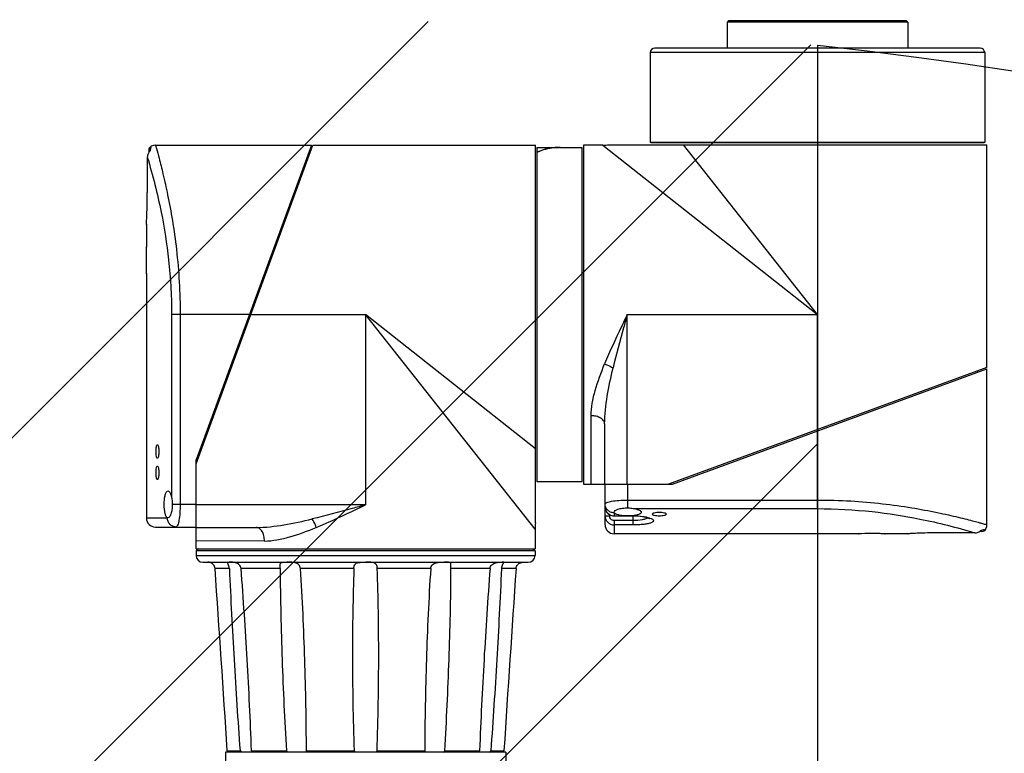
# Model space of a CAD drawing. Header units: millimetres. Extents: x 36 to 7524, y 76 to 5310.
# Tile 13 of 29: x 2106 to 2324, y 2557 to 2720. Entities that reach past the tile are written whole.
import ezdxf

# ---------------------------------------------------------------- set-up
doc = ezdxf.new("R2010")
doc.units = ezdxf.units.MM
for name, color, linetype in [('ARM2_ABL165', 7, 'Continuous'), ('COVER_S_PBL161', 7, 'Continuous'), ('COVER_S_PBL163', 7, 'Continuous'), ('FLANGE_E_PBL167', 7, 'Continuous'), ('FLANGE_J5_PBL166', 7, 'Continuous'), ('HOLDER_S_PBL164', 7, 'Continuous'), ('HOLDER_S_PBL176', 7, 'Continuous'), ('MODULE_S_ABL160', 7, 'Continuous'), ('MODULE_S_ABL162', 7, 'Continuous'), ('new_view_15_VBL148', 7, 'Continuous'), ('PIPE2_PBL182', 7, 'Continuous'), ('RING_S_PBL183', 7, 'Continuous')]:
    doc.layers.add(name, color=color, linetype=linetype)

# ---------------------------------------------------------------- blocks, each defined once
blk = doc.blocks.new('COVER_S_PBL161', base_point=(658.51, 1703.25))
at = {"layer": 'COVER_S_PBL161', "color": 7}
for p, q in [((642.26, 1745.49), (676.76, 1745.49)), ((676.76, 1745.5), (651.26, 1675.89)), ((640.76, 1744.36), (640.76, 1743.88)), ((640.46, 1742.82), (640.46, 1734.99)), ((640.26, 1728.03), (640.26, 1727.99)), ((640.26, 1727.99), (640.26, 1722.99)), ((640.26, 1722.99), (640.26, 1722.9)), ((640.26, 1717.09), (640.26, 1716.99)), ((640.26, 1717.09), (640.26, 1716.99)), ((640.26, 1716.99), (640.26, 1662.99)), ((651.26, 1664.49), (651.26, 1675.89)), ((645.03, 1662.99), (644.97, 1663)), ((642.26, 1660.99), (651.26, 1660.99))]:
    blk.add_line(p, q, dxfattribs=at)
at = {"layer": 'COVER_S_PBL161', "color": 2}
for p, q in [((645.82, 1707.99), (645.82, 1667.49)), ((663.02, 1707.99), (645.82, 1707.99)), ((647.73, 1707.99), (647.73, 1665.99)), ((651.26, 1665.99), (645.99, 1665.99)), ((640.26, 1662.99), (644.9, 1662.99))]:
    blk.add_line(p, q, dxfattribs=at)
at = {"layer": 'COVER_S_PBL161', "color": 7}
for points in [[(642.26, 1745.49), (641.85, 1745.45), (641.31, 1745.26), (641.26, 1745.23)], [(641.26, 1745.23), (641.15, 1745.15), (640.94, 1744.94), (640.81, 1744.66), (640.76, 1744.36)]]:
    blk.add_lwpolyline(points, dxfattribs=at)
for centre, radius, start, end in [((642.45, 1742.86), 1.98, 134.2954, 137.9221), ((520.26, 1719.99), 120.04, 0.0002, 1.4323), ((642.26, 1662.99), 2, 180, 270)]:
    blk.add_arc(centre, radius, start, end, dxfattribs=at)
at = {"layer": 'COVER_S_PBL161', "color": 2}
for centre, radius, start, end in [((644.9, 1663.24), 0.248, 270.0743, 275.0645), ((646.96, 1662.99), 2.06, 180.0001, 180.4701)]:
    blk.add_arc(centre, radius, start, end, dxfattribs=at)
for points, knots in [([(642.26, 1745.49), (642.33, 1745.25), (642.59, 1744.29), (643.18, 1742.19), (644.03, 1738.77), (645.06, 1734.19), (646.09, 1728.61), (647.32, 1719.79), (647.73, 1712.8), (647.73, 1707.99)], [0, 0, 0, 0, 0.019885, 0.07841, 0.172471, 0.297679, 0.448936, 0.620664, 1, 1, 1, 1]), ([(641.26, 1745.23), (641.26, 1745.22), (641.26, 1745.2), (641.24, 1745.16), (641.23, 1745.09), (641.21, 1744.99), (641.18, 1744.86), (641.14, 1744.62), (641.1, 1744.42), (641.07, 1744.28)], [0, 0, 0, 0, 0.015535, 0.060115, 0.134208, 0.239266, 0.376721, 0.547586, 1, 1, 1, 1]), ([(640.46, 1742.82), (641.67, 1738.81), (643.58, 1731.3), (645.4, 1719.64), (645.82, 1712.04), (645.82, 1707.99)], [0, 0, 0, 0, 0.355025, 0.6571, 1, 1, 1, 1]), ([(647.73, 1665.99), (647.73, 1665.35), (647.68, 1664.16), (647.51, 1662.62), (647.27, 1661.6), (647.04, 1661.12), (646.89, 1660.99), (646.82, 1660.99)], [0, 0, 0, 0, 0.370978, 0.685645, 0.900141, 0.962847, 1, 1, 1, 1]), ([(646.82, 1660.99), (646.57, 1660.99), (646.07, 1661.1), (645.43, 1661.54), (645.01, 1662.2), (644.9, 1662.72), (644.9, 1662.98)], [0, 0, 0, 0, 0.245447, 0.493519, 0.745386, 1, 1, 1, 1])]:
    blk.add_open_spline(points, degree=3, knots=knots, dxfattribs=at)
at = {"layer": 'COVER_S_PBL161', "color": 7}
for points in [[(640.61, 1743.59), (640.52, 1743.35), (640.46, 1743.08), (640.46, 1742.82)], [(640.99, 1744.19), (640.83, 1744.01), (640.7, 1743.81), (640.61, 1743.59)]]:
    blk.add_open_spline(points, degree=3, dxfattribs=at)
for points, knots in [([(640.26, 1727.99), (640.24, 1727.82), (640.31, 1728.76), (640.32, 1729.17), (640.39, 1730.58), (640.44, 1732.42), (640.46, 1734.1), (640.46, 1734.99)], [0, 0, 0, 0, 0.076215, 0.168696, 0.293087, 0.617447, 1, 1, 1, 1]), ([(640.26, 1716.99), (640.27, 1717.07), (640.26, 1717.36), (640.29, 1717.98), (640.29, 1718.9), (640.3, 1719.61), (640.3, 1719.99)], [0, 0, 0, 0, 0.076144, 0.29291, 0.617307, 1, 1, 1, 1]), ([(642.39, 1677.69), (642.39, 1677.89), (642.4, 1678.24), (642.46, 1678.72), (642.52, 1679.02), (642.63, 1679.19), (642.68, 1679.19)], [0, 0, 0, 0, 0.369755, 0.68321, 0.897619, 1, 1, 1, 1]), ([(642.68, 1679.19), (642.74, 1679.19), (642.85, 1679.02), (642.92, 1678.72), (642.99, 1678.24), (643, 1677.89), (643, 1677.69)], [0, 0, 0, 0, 0.103383, 0.31819, 0.631085, 1, 1, 1, 1]), ([(642.68, 1676.19), (642.63, 1676.19), (642.52, 1676.37), (642.46, 1676.67), (642.4, 1677.15), (642.39, 1677.5), (642.39, 1677.69)], [0, 0, 0, 0, 0.102382, 0.31679, 0.630245, 1, 1, 1, 1]), ([(643, 1677.69), (643, 1677.5), (642.99, 1677.15), (642.92, 1676.67), (642.85, 1676.37), (642.74, 1676.19), (642.68, 1676.19)], [0, 0, 0, 0, 0.368913, 0.681808, 0.896616, 1, 1, 1, 1]), ([(642.39, 1672.99), (642.39, 1673.19), (642.4, 1673.54), (642.46, 1674.02), (642.52, 1674.32), (642.63, 1674.49), (642.68, 1674.49)], [0, 0, 0, 0, 0.369755, 0.68321, 0.897619, 1, 1, 1, 1]), ([(642.68, 1674.49), (642.74, 1674.49), (642.85, 1674.32), (642.92, 1674.02), (642.99, 1673.54), (643, 1673.19), (643, 1672.99)], [0, 0, 0, 0, 0.103383, 0.31819, 0.631085, 1, 1, 1, 1]), ([(642.68, 1671.49), (642.63, 1671.49), (642.52, 1671.67), (642.46, 1671.97), (642.4, 1672.45), (642.39, 1672.8), (642.39, 1672.99)], [0, 0, 0, 0, 0.102382, 0.31679, 0.630245, 1, 1, 1, 1]), ([(643, 1672.99), (643, 1672.8), (642.99, 1672.45), (642.92, 1671.97), (642.85, 1671.67), (642.74, 1671.49), (642.68, 1671.49)], [0, 0, 0, 0, 0.368913, 0.681808, 0.896616, 1, 1, 1, 1]), ([(644.2, 1665.99), (644.2, 1666.38), (644.24, 1667.11), (644.37, 1667.95), (644.55, 1668.48), (644.7, 1668.8), (644.9, 1668.99), (645.03, 1668.99)], [0, 0, 0, 0, 0.360277, 0.66585, 0.785509, 0.879751, 1, 1, 1, 1]), ([(645.03, 1668.99), (645.23, 1668.99), (645.5, 1668.61), (645.69, 1668.09), (645.78, 1667.7), (645.82, 1667.49)], [0, 0, 0, 0, 0.338756, 0.6312, 1, 1, 1, 1]), ([(645.82, 1667.49), (645.84, 1667.37), (645.93, 1666.88), (645.99, 1666.38), (645.99, 1665.99)], [0, 0, 0, 0, 0.235411, 1, 1, 1, 1]), ([(644.97, 1663), (644.83, 1663.04), (644.58, 1663.36), (644.28, 1664.36), (644.2, 1665.3), (644.2, 1665.99)], [0, 0, 0, 0, 0.129193, 0.348262, 1, 1, 1, 1]), ([(645.99, 1665.99), (645.99, 1665.6), (645.94, 1664.88), (645.77, 1664.04), (645.56, 1663.5), (645.38, 1663.19), (645.17, 1662.99), (645.03, 1662.99)], [0, 0, 0, 0, 0.356905, 0.660298, 0.780317, 0.876063, 1, 1, 1, 1])]:
    blk.add_open_spline(points, degree=3, knots=knots, dxfattribs=at)
at = {"layer": 'COVER_S_PBL161', "color": 2}
blk.add_open_spline([(644.97, 1663), (644.95, 1663), (644.94, 1663), (644.92, 1663)], degree=3, dxfattribs=at)
blk = doc.blocks.new('HOLDER_S_PBL176', base_point=(688.81, 1700.84))
at = {"layer": 'HOLDER_S_PBL176', "color": 7}
for p, q in [((651.26, 1674.99), (677.06, 1745.49)), ((677.06, 1745.49), (726.36, 1745.49)), ((726.36, 1661.91), (726.36, 1745.49)), ((676.03, 1743.49), (676.33, 1743.49)), ((651.26, 1656.19), (651.26, 1674.99)), ((651.26, 1660.89), (664.59, 1660.89)), ((726.26, 1660.49), (726.26, 1656.19)), ((651.26, 1656.19), (726.26, 1656.19))]:
    blk.add_line(p, q, dxfattribs=at)
at = {"layer": 'HOLDER_S_PBL176', "color": 2}
for p, q in [((663.02, 1707.99), (688.76, 1707.99)), ((688.76, 1707.99), (688.76, 1665.89)), ((726.26, 1660.49), (688.76, 1707.99)), ((726.36, 1678.31), (688.76, 1707.99)), ((688.76, 1665.89), (651.26, 1665.89)), ((666.38, 1657.89), (651.26, 1657.9))]:
    blk.add_line(p, q, dxfattribs=at)
at = {"layer": 'HOLDER_S_PBL176', "color": 7}
blk.add_arc((736.27, 1660.49), 10.01, 171.8955, 179.9942, dxfattribs=at)
at = {"layer": 'HOLDER_S_PBL176', "color": 2}
for points, knots in [([(688.76, 1665.89), (687.78, 1665.62), (683.86, 1664.53), (679.93, 1663.47), (676.97, 1662.77)], [0, 0, 0, 0, 0.251279, 1, 1, 1, 1]), ([(677.84, 1660.89), (678.75, 1661.27), (682.43, 1662.85), (686.04, 1664.59), (688.76, 1665.89)], [0, 0, 0, 0, 0.245874, 1, 1, 1, 1]), ([(664.59, 1660.89), (666.64, 1660.89), (670.81, 1661.4), (674.89, 1662.28), (676.97, 1662.77)], [0, 0, 0, 0, 0.489936, 1, 1, 1, 1]), ([(677.84, 1660.89), (677.78, 1661.07), (677.54, 1661.71), (677.24, 1662.34), (676.97, 1662.77)], [0, 0, 0, 0, 0.263076, 1, 1, 1, 1]), ([(666.38, 1657.89), (666.38, 1658.28), (666.3, 1659.02), (665.94, 1659.99), (665.37, 1660.69), (664.83, 1660.89), (664.59, 1660.89)], [0, 0, 0, 0, 0.304409, 0.580241, 0.809815, 1, 1, 1, 1]), ([(666.38, 1657.89), (667.3, 1657.89), (669.2, 1658.1), (673.06, 1659.03), (675.92, 1660.11), (677.84, 1660.89)], [0, 0, 0, 0, 0.231676, 0.477405, 1, 1, 1, 1])]:
    blk.add_open_spline(points, degree=3, knots=knots, dxfattribs=at)
blk = doc.blocks.new('MODULE_S_ABL160', base_point=(683.31, 1700.85))
at = {"layer": 'COVER_S_PBL161'}
blk.add_blockref('COVER_S_PBL161', (658.51, 1703.25), dxfattribs=at)
at = {"layer": 'HOLDER_S_PBL176'}
blk.add_blockref('HOLDER_S_PBL176', (688.81, 1700.84), dxfattribs=at)
blk = doc.blocks.new('COVER_S_PBL163', base_point=(784.02, 1677.75))
at = {"layer": 'COVER_S_PBL163', "color": 7}
for p, q in [((756.66, 1670.49), (826.26, 1696)), ((826.26, 1661.49), (826.26, 1695.99)), ((741.76, 1661.49), (741.76, 1670.49)), ((745.26, 1670.49), (756.66, 1670.49)), ((743.77, 1664.2), (743.76, 1664.27)), ((743.76, 1663.44), (747.96, 1663.44)), ((797.76, 1659.49), (743.76, 1659.49)), ((797.76, 1659.49), (797.86, 1659.5)), ((803.66, 1659.5), (803.76, 1659.49)), ((803.67, 1659.5), (803.76, 1659.49)), ((808.76, 1659.49), (803.76, 1659.49)), ((808.76, 1659.49), (808.8, 1659.5)), ((823.59, 1659.7), (815.76, 1659.7)), ((825.13, 1659.99), (824.64, 1659.99))]:
    blk.add_line(p, q, dxfattribs=at)
at = {"layer": 'COVER_S_PBL163', "color": 2}
for p, q in [((788.76, 1665.05), (788.76, 1682.26)), ((746.76, 1665.23), (746.76, 1670.49)), ((746.76, 1666.96), (788.76, 1666.96)), ((748.25, 1665.05), (788.76, 1665.05)), ((741.76, 1663.45), (742.76, 1663.45)), ((742.76, 1663.73), (742.76, 1663.45)), ((743.76, 1664.14), (743.76, 1663.44)), ((743.76, 1663.48), (745.81, 1663.48)), ((747.71, 1663.48), (747.96, 1663.48)), ((747.96, 1661.45), (747.96, 1663.48)), ((743.76, 1662.43), (743.76, 1659.49)), ((747.96, 1662.43), (743.76, 1662.43)), ((747.96, 1661.45), (743.76, 1661.45))]:
    blk.add_line(p, q, dxfattribs=at)
at = {"layer": 'COVER_S_PBL163', "color": 7}
for points in [[(741.76, 1665.48), (741.78, 1665.17), (741.92, 1664.67), (742.18, 1664.23), (742.55, 1663.86), (742.99, 1663.6), (743.47, 1663.47), (743.76, 1663.44)], [(747.96, 1663.44), (748.69, 1663.43), (749.6, 1663.36), (750.4, 1663.24), (751.01, 1663.1), (751.4, 1662.98), (751.6, 1662.89), (751.63, 1662.87)], [(825.13, 1659.99), (825.43, 1660.04), (825.7, 1660.18), (825.92, 1660.39), (825.99, 1660.49)], [(825.99, 1660.49), (826.02, 1660.55), (826.22, 1661.08), (826.26, 1661.49)]]:
    blk.add_lwpolyline(points, dxfattribs=at)
at = {"layer": 'COVER_S_PBL163', "color": 2}
for centre, radius, start, end in [((743.76, 1665.48), 2, 179.9825, 269.9761), ((743.76, 1663.45), 2, 179.9957, 269.9925), ((743.76, 1666.19), 2.06, 269.5475, 269.9999), ((750.2, 1658.91), 4.33, 69.8881, 70.7773)]:
    blk.add_arc(centre, radius, start, end, dxfattribs=at)
at = {"layer": 'COVER_S_PBL163', "color": 7}
for centre, radius, start, end in [((743.76, 1661.49), 2, 180, 270), ((800.76, 1539.49), 120.04, 90.0002, 91.4323), ((823.63, 1661.69), 1.98, 312.078, 315.7043)]:
    blk.add_arc(centre, radius, start, end, dxfattribs=at)
at = {"layer": 'COVER_S_PBL163', "color": 2}
for points, knots in [([(741.76, 1666.06), (741.76, 1666.12), (741.88, 1666.28), (742.37, 1666.51), (743.38, 1666.74), (744.93, 1666.92), (746.12, 1666.96), (746.76, 1666.96)], [0, 0, 0, 0, 0.037151, 0.09985, 0.314351, 0.629026, 1, 1, 1, 1]), ([(788.76, 1666.96), (791.21, 1666.96), (796.02, 1666.82), (802.98, 1666.22), (809.37, 1665.33), (814.22, 1664.43), (817.65, 1663.69), (819.82, 1663.19), (821.71, 1662.72), (823.27, 1662.32), (824.53, 1661.98), (825.31, 1661.76), (825.85, 1661.61), (825.99, 1661.57), (826.32, 1661.47), (826.26, 1661.49)], [0, 0, 0, 0, 0.193425, 0.379421, 0.551117, 0.702351, 0.768536, 0.827548, 0.878764, 0.9216, 0.955533, 0.980118, 0.988792, 0.995012, 1, 1, 1, 1]), ([(743.74, 1664.14), (743.49, 1664.14), (742.97, 1664.24), (742.31, 1664.67), (741.86, 1665.3), (741.76, 1665.81), (741.76, 1666.06)], [0, 0, 0, 0, 0.254544, 0.506373, 0.754489, 1, 1, 1, 1]), ([(788.76, 1665.05), (792.8, 1665.05), (800.41, 1664.63), (812.06, 1662.81), (819.58, 1660.9), (823.59, 1659.7)], [0, 0, 0, 0, 0.3429, 0.644974, 1, 1, 1, 1]), ([(743.76, 1662.43), (743.5, 1662.43), (742.97, 1662.66), (742.76, 1663.19), (742.76, 1663.45)], [0, 0, 0, 0, 0.499592, 1, 1, 1, 1]), ([(747.96, 1663.48), (748.65, 1663.48), (749.89, 1663.4), (751.11, 1663.17), (751.62, 1662.99)], [0, 0, 0, 0, 0.560724, 1, 1, 1, 1]), ([(751.26, 1663.03), (751.12, 1662.91), (750.7, 1662.74), (749.59, 1662.49), (748.64, 1662.43), (747.96, 1662.43)], [0, 0, 0, 0, 0.163766, 0.396179, 1, 1, 1, 1]), ([(751.69, 1662.97), (751.87, 1662.9), (752.12, 1662.79), (752.37, 1662.59), (752.46, 1662.44), (752.46, 1662.29), (752.36, 1662.15), (752.19, 1662.03), (751.94, 1661.91), (751.63, 1661.81), (751.08, 1661.68), (750.26, 1661.56), (749.16, 1661.47), (748.37, 1661.45), (747.96, 1661.45)], [0, 0, 0, 0, 0.103332, 0.139101, 0.166272, 0.189678, 0.21663, 0.252267, 0.29861, 0.356127, 0.424582, 0.59087, 0.787364, 1, 1, 1, 1]), ([(825.04, 1660.31), (825.18, 1660.34), (825.38, 1660.37), (825.62, 1660.42), (825.76, 1660.45), (825.85, 1660.46), (825.93, 1660.49), (825.96, 1660.48), (825.99, 1660.5), (825.99, 1660.49)], [0, 0, 0, 0, 0.452428, 0.622623, 0.76004, 0.866147, 0.941344, 0.985823, 1, 1, 1, 1])]:
    blk.add_open_spline(points, degree=3, knots=knots, dxfattribs=at)
at = {"layer": 'COVER_S_PBL163', "color": 7}
for points, knots in [([(743.76, 1664.27), (743.76, 1664.4), (743.95, 1664.61), (744.27, 1664.79), (744.8, 1665), (745.64, 1665.18), (746.37, 1665.23), (746.76, 1665.23)], [0, 0, 0, 0, 0.123919, 0.219665, 0.339694, 0.64311, 1, 1, 1, 1]), ([(746.76, 1665.23), (746.89, 1665.23), (747.39, 1665.21), (747.89, 1665.12), (748.25, 1665.05)], [0, 0, 0, 0, 0.260756, 1, 1, 1, 1]), ([(748.25, 1665.05), (748.47, 1665.02), (748.85, 1664.92), (749.37, 1664.73), (749.76, 1664.46), (749.76, 1664.27)], [0, 0, 0, 0, 0.368796, 0.661229, 1, 1, 1, 1]), ([(745.81, 1663.48), (745.32, 1663.52), (744.68, 1663.62), (743.99, 1663.9), (743.79, 1664.1), (743.77, 1664.2)], [0, 0, 0, 0, 0.650706, 0.86335, 1, 1, 1, 1]), ([(746.76, 1663.45), (746.52, 1663.45), (746.2, 1663.45), (745.88, 1663.47), (745.81, 1663.48)], [0, 0, 0, 0, 0.755742, 1, 1, 1, 1]), ([(747.71, 1663.48), (747.64, 1663.47), (747.32, 1663.45), (747, 1663.45), (746.76, 1663.45)], [0, 0, 0, 0, 0.244258, 1, 1, 1, 1]), ([(749.76, 1664.27), (749.76, 1664.17), (749.65, 1664.01), (749.43, 1663.87), (749.08, 1663.71), (748.5, 1663.57), (747.99, 1663.5), (747.71, 1663.48)], [0, 0, 0, 0, 0.128667, 0.220665, 0.335399, 0.631183, 1, 1, 1, 1]), ([(752.19, 1663.84), (752.19, 1663.91), (752.35, 1664.06), (752.87, 1664.23), (753.38, 1664.29), (753.76, 1664.29)], [0, 0, 0, 0, 0.119084, 0.333763, 1, 1, 1, 1]), ([(753.76, 1663.42), (753.38, 1663.42), (752.94, 1663.44), (752.46, 1663.6), (752.29, 1663.67), (752.19, 1663.77), (752.19, 1663.84)], [0, 0, 0, 0, 0.6676, 0.787748, 0.882103, 1, 1, 1, 1]), ([(753.76, 1664.29), (754.14, 1664.29), (754.65, 1664.23), (755.17, 1664.06), (755.33, 1663.91), (755.33, 1663.84)], [0, 0, 0, 0, 0.666244, 0.880911, 1, 1, 1, 1]), ([(755.33, 1663.84), (755.33, 1663.77), (755.22, 1663.67), (755.06, 1663.6), (754.58, 1663.44), (754.14, 1663.42), (753.76, 1663.42)], [0, 0, 0, 0, 0.117889, 0.212245, 0.3324, 1, 1, 1, 1]), ([(803.76, 1659.49), (803.68, 1659.5), (803.39, 1659.5), (802.77, 1659.52), (801.85, 1659.53), (801.14, 1659.53), (800.76, 1659.53)], [0, 0, 0, 0, 0.076144, 0.29291, 0.617307, 1, 1, 1, 1]), ([(815.76, 1659.7), (814.87, 1659.7), (813.22, 1659.68), (811.06, 1659.62), (809.62, 1659.54), (808.94, 1659.51), (808.76, 1659.49)], [0, 0, 0, 0, 0.382551, 0.706911, 0.923785, 1, 1, 1, 1])]:
    blk.add_open_spline(points, degree=3, knots=knots, dxfattribs=at)
at = {"layer": 'COVER_S_PBL163', "color": 2}
blk.add_open_spline([(743.76, 1664.14), (743.76, 1664.16), (743.76, 1664.18), (743.77, 1664.2)], degree=3, dxfattribs=at)
at = {"layer": 'COVER_S_PBL163', "color": 7}
for points in [[(823.59, 1659.7), (823.85, 1659.7), (824.11, 1659.75), (824.35, 1659.85)], [(824.35, 1659.85), (824.57, 1659.94), (824.78, 1660.06), (824.95, 1660.22)]]:
    blk.add_open_spline(points, degree=3, dxfattribs=at)
blk = doc.blocks.new('HOLDER_S_PBL164', base_point=(781.61, 1708.04))
at = {"layer": 'HOLDER_S_PBL164', "color": 7}
for p, q in [((736.96, 1745.49), (736.96, 1670.49)), ((741.26, 1745.49), (736.96, 1745.49)), ((742.67, 1745.59), (826.26, 1745.59)), ((826.26, 1696.29), (826.26, 1745.59)), ((826.26, 1696.29), (755.76, 1670.49)), ((824.26, 1695.26), (824.26, 1695.56)), ((741.66, 1683.83), (741.66, 1670.49)), ((736.96, 1670.49), (755.76, 1670.49))]:
    blk.add_line(p, q, dxfattribs=at)
at = {"layer": 'HOLDER_S_PBL164', "color": 2}
for p, q in [((741.26, 1745.49), (788.76, 1707.99)), ((788.76, 1707.99), (759.08, 1745.59)), ((746.66, 1670.49), (746.66, 1707.99)), ((746.66, 1707.99), (788.76, 1707.99)), ((788.76, 1682.26), (788.76, 1707.99)), ((738.66, 1670.49), (738.66, 1685.62))]:
    blk.add_line(p, q, dxfattribs=at)
at = {"layer": 'HOLDER_S_PBL164', "color": 7}
blk.add_arc((741.26, 1755.51), 10.01, 270.0058, 278.1045, dxfattribs=at)
at = {"layer": 'HOLDER_S_PBL164', "color": 2}
for points, knots in [([(746.66, 1707.99), (746.22, 1707.08), (744.49, 1703.47), (742.8, 1699.84), (741.66, 1697.08)], [0, 0, 0, 0, 0.252891, 1, 1, 1, 1]), ([(746.66, 1707.99), (746.39, 1707.01), (745.3, 1703.09), (744.24, 1699.16), (743.53, 1696.2)], [0, 0, 0, 0, 0.251281, 1, 1, 1, 1]), ([(738.66, 1685.62), (738.66, 1686.54), (738.87, 1688.43), (739.8, 1692.29), (740.87, 1695.16), (741.66, 1697.08)], [0, 0, 0, 0, 0.231628, 0.477363, 1, 1, 1, 1]), ([(741.66, 1697.08), (741.83, 1697.02), (742.48, 1696.77), (743.1, 1696.47), (743.53, 1696.2)], [0, 0, 0, 0, 0.263071, 1, 1, 1, 1]), ([(741.66, 1683.83), (741.66, 1685.88), (742.16, 1690.05), (743.04, 1694.13), (743.53, 1696.2)], [0, 0, 0, 0, 0.489992, 1, 1, 1, 1]), ([(741.66, 1683.83), (741.66, 1684.07), (741.46, 1684.6), (740.75, 1685.17), (739.78, 1685.54), (739.05, 1685.62), (738.66, 1685.62)], [0, 0, 0, 0, 0.19013, 0.419649, 0.695512, 1, 1, 1, 1])]:
    blk.add_open_spline(points, degree=3, knots=knots, dxfattribs=at)
blk = doc.blocks.new('MODULE_S_ABL162', base_point=(781.62, 1702.54))
at = {"layer": 'COVER_S_PBL163'}
blk.add_blockref('COVER_S_PBL163', (784.02, 1677.75), dxfattribs=at)
at = {"layer": 'HOLDER_S_PBL164'}
blk.add_blockref('HOLDER_S_PBL164', (781.61, 1708.04), dxfattribs=at)
blk = doc.blocks.new('FLANGE_J5_PBL166', base_point=(688.76, 1633.69))
at = {"layer": 'FLANGE_J5_PBL166', "color": 7}
for p, q in [((651.76, 1656.19), (651.26, 1655.69)), ((725.76, 1656.19), (726.26, 1655.69)), ((651.26, 1655.69), (651.26, 1654.69)), ((726.26, 1655.69), (651.26, 1655.69)), ((726.26, 1655.69), (726.26, 1654.69)), ((652.76, 1653.19), (724.76, 1653.19)), ((658.15, 1611.49), (660.97, 1611.49)), ((663.52, 1611.49), (671.25, 1611.49)), ((675.66, 1611.43), (675.66, 1611.49)), ((675.66, 1611.49), (686.21, 1611.49)), ((691.31, 1611.49), (701.86, 1611.49)), ((701.86, 1611.49), (701.86, 1611.43)), ((706.27, 1611.49), (714, 1611.49)), ((716.55, 1611.49), (719.37, 1611.49))]:
    blk.add_line(p, q, dxfattribs=at)
at = {"layer": 'FLANGE_J5_PBL166', "color": 2}
for p, q in [((651.26, 1654.69), (726.26, 1654.69)), ((658.62, 1651.79), (655.45, 1651.79)), ((669.86, 1651.79), (661.21, 1651.79)), ((686.17, 1651.79), (674.35, 1651.79)), ((703.17, 1651.79), (691.35, 1651.79)), ((716.31, 1651.79), (707.66, 1651.79)), ((722.07, 1651.79), (718.9, 1651.79))]:
    blk.add_line(p, q, dxfattribs=at)
at = {"layer": 'FLANGE_J5_PBL166', "color": 7}
for centre, radius, start, end in [((652.76, 1654.69), 1.5, 180, 270), ((724.76, 1654.69), 1.5, 270, 360), ((-6575.34, 1148.55), 7248.28, 3.661962, 3.981237), ((1231.21, 1633.37), 545.35, 178.0641, 180.0746), ((146.55, 1633.38), 545.11, 359.925, 1.9364), ((7952.86, 1148.55), 7248.28, 176.018763, 176.338038), ((1294.2, 1632.21), 608.34, 179.9572, 181.95124), ((83.06, 1632.21), 608.6, 358.04918, 0.04235), ((601.11, 1552.96), 81.73, 45.4394, 45.7393), ((670.79, 1622.95), 15.09, 229.407, 231.1859), ((675.89, 1616.12), 6.56, 224.8983, 228.719), ((688.78, 1612.93), 2.95, 209.187, 216.1048), ((688.74, 1612.93), 2.95, 323.8947, 330.8129), ((703.91, 1611.43), 2.05, 179.9978, 181.0804), ((703.77, 1611.43), 1.91, 181.0238, 186.9887), ((701.63, 1616.12), 6.56, 311.2806, 315.1015), ((706.73, 1622.95), 15.09, 308.8139, 310.5929), ((776.41, 1552.96), 81.73, 134.2608, 134.5607)]:
    blk.add_arc(centre, radius, start, end, dxfattribs=at)
for points, knots in [([(655.45, 1651.79), (655.43, 1652.1), (655.24, 1652.55), (654.82, 1652.92), (654.51, 1653.08), (654.27, 1653.15), (654.12, 1653.18), (654.03, 1653.19), (653.96, 1653.19), (653.9, 1653.19), (653.88, 1653.2), (653.86, 1653.19), (653.86, 1653.19)], [0, 0, 0, 0, 0.398478, 0.576573, 0.726732, 0.845114, 0.892037, 0.930654, 0.960867, 0.982562, 0.995633, 1, 1, 1, 1]), ([(658.15, 1653.15), (658.15, 1653.19), (658.34, 1653.2), (658.44, 1653.19), (658.54, 1653.19)], [0, 0, 0, 0, 0.269402, 1, 1, 1, 1]), ([(658.62, 1651.79), (658.61, 1651.98), (658.56, 1652.32), (658.38, 1652.74), (658.25, 1652.99), (658.15, 1653.11), (658.15, 1653.15)], [0, 0, 0, 0, 0.388948, 0.707111, 0.910969, 1, 1, 1, 1]), ([(661.21, 1651.79), (661.2, 1651.95), (661.11, 1652.27), (660.72, 1652.79), (660.01, 1653.12), (659.22, 1653.2), (658.74, 1653.19), (658.54, 1653.19)], [0, 0, 0, 0, 0.14437, 0.288763, 0.568855, 0.815868, 1, 1, 1, 1]), ([(658.62, 1651.79), (658.91, 1645.08), (659.62, 1631.64), (660.48, 1618.21), (660.97, 1611.49)], [0, 0, 0, 0, 0.499756, 1, 1, 1, 1]), ([(663.52, 1611.49), (663.27, 1618.21), (662.61, 1631.66), (661.73, 1645.08), (661.21, 1651.79)], [0, 0, 0, 0, 0.499771, 1, 1, 1, 1]), ([(669.86, 1652.33), (669.86, 1652.44), (669.86, 1652.63), (669.9, 1652.88), (670.01, 1653.06), (670.19, 1653.15), (670.41, 1653.18), (670.79, 1653.2), (671.09, 1653.19), (671.31, 1653.19)], [0, 0, 0, 0, 0.156828, 0.27468, 0.364256, 0.45244, 0.558175, 0.685852, 1, 1, 1, 1]), ([(669.86, 1651.79), (669.86, 1651.84), (669.86, 1652.02), (669.86, 1652.2), (669.86, 1652.33)], [0, 0, 0, 0, 0.261025, 1, 1, 1, 1]), ([(669.86, 1651.79), (669.89, 1645.08), (670.2, 1631.64), (670.83, 1618.21), (671.25, 1611.49)], [0, 0, 0, 0, 0.499728, 1, 1, 1, 1]), ([(674.35, 1651.79), (674.33, 1652.1), (674.08, 1652.74), (673.16, 1653.14), (672.23, 1653.2), (671.61, 1653.19), (671.31, 1653.19)], [0, 0, 0, 0, 0.249101, 0.497694, 0.756772, 1, 1, 1, 1]), ([(675.66, 1611.49), (675.65, 1618.21), (675.39, 1631.65), (674.79, 1645.09), (674.35, 1651.79)], [0, 0, 0, 0, 0.499798, 1, 1, 1, 1]), ([(686.17, 1651.79), (686.18, 1651.94), (686.2, 1652.21), (686.32, 1652.58), (686.53, 1652.87), (686.83, 1653.05), (687.18, 1653.14), (687.7, 1653.19), (688.11, 1653.19), (688.39, 1653.19)], [0, 0, 0, 0, 0.139292, 0.265157, 0.376781, 0.484878, 0.600088, 0.725541, 1, 1, 1, 1]), ([(691.35, 1651.79), (691.34, 1651.95), (691.31, 1652.24), (691.17, 1652.64), (690.91, 1652.94), (690.56, 1653.09), (690.16, 1653.17), (689.57, 1653.2), (689.11, 1653.19), (688.79, 1653.19)], [0, 0, 0, 0, 0.137016, 0.258961, 0.367147, 0.475489, 0.593675, 0.722527, 1, 1, 1, 1]), ([(703.17, 1651.79), (702.73, 1645.09), (702.13, 1631.65), (701.87, 1618.21), (701.86, 1611.49)], [0, 0, 0, 0, 0.500202, 1, 1, 1, 1]), ([(703.17, 1651.79), (703.19, 1652.1), (703.44, 1652.74), (704.36, 1653.14), (705.29, 1653.2), (705.91, 1653.19), (706.21, 1653.19)], [0, 0, 0, 0, 0.249101, 0.497694, 0.756772, 1, 1, 1, 1]), ([(707.66, 1652.33), (707.66, 1652.44), (707.66, 1652.63), (707.62, 1652.88), (707.51, 1653.06), (707.33, 1653.15), (707.11, 1653.18), (706.73, 1653.2), (706.43, 1653.19), (706.21, 1653.19)], [0, 0, 0, 0, 0.156828, 0.27468, 0.364256, 0.45244, 0.558175, 0.685852, 1, 1, 1, 1]), ([(706.27, 1611.49), (706.69, 1618.21), (707.31, 1631.64), (707.63, 1645.08), (707.66, 1651.79)], [0, 0, 0, 0, 0.500272, 1, 1, 1, 1]), ([(707.66, 1651.79), (707.66, 1651.84), (707.66, 1652.02), (707.66, 1652.2), (707.66, 1652.33)], [0, 0, 0, 0, 0.261025, 1, 1, 1, 1]), ([(716.31, 1651.79), (715.79, 1645.08), (714.91, 1631.66), (714.25, 1618.21), (714, 1611.49)], [0, 0, 0, 0, 0.500229, 1, 1, 1, 1]), ([(716.31, 1651.79), (716.32, 1651.95), (716.41, 1652.27), (716.8, 1652.79), (717.51, 1653.12), (718.3, 1653.2), (718.78, 1653.19), (718.98, 1653.19)], [0, 0, 0, 0, 0.14437, 0.288763, 0.568855, 0.815868, 1, 1, 1, 1]), ([(716.55, 1611.49), (717.04, 1618.21), (717.9, 1631.64), (718.61, 1645.08), (718.9, 1651.79)], [0, 0, 0, 0, 0.500244, 1, 1, 1, 1]), ([(718.9, 1651.79), (718.91, 1651.98), (718.96, 1652.32), (719.14, 1652.74), (719.27, 1652.99), (719.37, 1653.11), (719.37, 1653.15)], [0, 0, 0, 0, 0.388948, 0.707111, 0.910969, 1, 1, 1, 1]), ([(719.37, 1653.15), (719.37, 1653.19), (719.18, 1653.2), (719.08, 1653.19), (718.98, 1653.19)], [0, 0, 0, 0, 0.269402, 1, 1, 1, 1]), ([(722.07, 1651.79), (722.09, 1652.09), (722.31, 1652.64), (722.96, 1653.1), (723.44, 1653.19), (723.66, 1653.19)], [0, 0, 0, 0, 0.390869, 0.713984, 1, 1, 1, 1])]:
    blk.add_open_spline(points, degree=3, knots=knots, dxfattribs=at)
for points in [[(663.69, 1611.19), (663.64, 1611.3), (663.58, 1611.4), (663.52, 1611.49)], [(675.65, 1611.19), (675.66, 1611.27), (675.66, 1611.35), (675.66, 1611.43)], [(714, 1611.49), (713.94, 1611.4), (713.88, 1611.3), (713.83, 1611.19)]]:
    blk.add_open_spline(points, degree=3, dxfattribs=at)
blk = doc.blocks.new('PIPE2_PBL182', base_point=(688.76, 1509.34))
at = {"layer": 'PIPE2_PBL182', "color": 7}
for p, q in [((657.76, 1611.19), (657.76, 1407.49)), ((719.76, 1611.19), (657.76, 1611.19)), ((719.76, 1611.19), (719.76, 1407.49)), ((719.76, 1407.49), (657.76, 1407.49))]:
    blk.add_line(p, q, dxfattribs=at)
blk = doc.blocks.new('ARM2_ABL165', base_point=(688.76, 1515.89))
at = {"layer": 'FLANGE_J5_PBL166'}
blk.add_blockref('FLANGE_J5_PBL166', (688.76, 1633.69), dxfattribs=at)
at = {"layer": 'PIPE2_PBL182'}
blk.add_blockref('PIPE2_PBL182', (688.76, 1509.34), dxfattribs=at)
blk = doc.blocks.new('FLANGE_E_PBL167', base_point=(788.76, 1759.54))
at = {"layer": 'FLANGE_E_PBL167', "color": 7}
for p, q in [((768.76, 1772.69), (769.06, 1772.99)), ((768.76, 1772.69), (768.76, 1766.99)), ((808.76, 1772.69), (768.76, 1772.69)), ((808.46, 1772.99), (769.06, 1772.99)), ((808.76, 1772.69), (808.46, 1772.99)), ((808.76, 1772.69), (808.76, 1766.99)), ((751.76, 1765.99), (751.76, 1746.19)), ((824.76, 1766.99), (752.76, 1766.99)), ((825.76, 1765.99), (825.76, 1746.19)), ((751.76, 1746.19), (751.86, 1746.09)), ((751.76, 1746.19), (825.76, 1746.19)), ((751.86, 1746.09), (825.66, 1746.09)), ((825.76, 1746.19), (825.66, 1746.09))]:
    blk.add_line(p, q, dxfattribs=at)
at = {"layer": 'FLANGE_E_PBL167', "color": 2}
blk.add_line((825.76, 1765.99), (751.76, 1765.99), dxfattribs=at)
at = {"layer": 'FLANGE_E_PBL167', "color": 7}
for centre, start, end in [((752.76, 1765.99), 90, 180), ((824.76, 1765.99), 0, 90)]:
    blk.add_arc(centre, 1, start, end, dxfattribs=at)
blk = doc.blocks.new('RING_S_PBL183', base_point=(731.66, 1707.99))
at = {"layer": 'RING_S_PBL183', "color": 7}
for p, q in [((726.66, 1744.99), (726.66, 1670.99)), ((726.66, 1744.99), (731.66, 1744.99)), ((731.83, 1744.99), (736.66, 1744.99)), ((736.66, 1670.99), (736.66, 1744.99)), ((736.66, 1670.99), (726.66, 1670.99))]:
    blk.add_line(p, q, dxfattribs=at)
for centre, start, end in [((731.83, 1732.7), 90.4022, 90.8039), ((731.83, 1732.71), 90, 90.4021)]:
    blk.add_arc(centre, 12.29, start, end, dxfattribs=at)
for centre, major_axis, start_param, end_param in [((731.66, 1707.99), (0, 37), 6.279114, 6.519438), ((711.66, 1707.99), (64.09, 0), 1.332458, 1.334544)]:
    blk.add_ellipse(centre, major_axis=major_axis, ratio=0.57735, start_param=start_param, end_param=end_param, dxfattribs=at)
blk.add_open_spline([(731.66, 1744.99), (731.25, 1744.99), (729.59, 1744.88), (727.95, 1744.44), (726.79, 1743.95)], degree=3, knots=[0, 0, 0, 0, 0.245734, 1, 1, 1, 1], dxfattribs=at)
blk = doc.blocks.new('NEW_VIEW_15_VBL148', base_point=(653.77, 1237.99))
at = {"layer": 'ARM2_ABL165'}
blk.add_blockref('ARM2_ABL165', (688.76, 1515.89), dxfattribs=at)
at = {"layer": 'FLANGE_E_PBL167'}
blk.add_blockref('FLANGE_E_PBL167', (788.76, 1759.54), dxfattribs=at)
at = {"layer": 'MODULE_S_ABL160'}
blk.add_blockref('MODULE_S_ABL160', (683.31, 1700.85), dxfattribs=at)
at = {"layer": 'MODULE_S_ABL162'}
blk.add_blockref('MODULE_S_ABL162', (781.62, 1702.54), dxfattribs=at)
at = {"layer": 'RING_S_PBL183'}
blk.add_blockref('RING_S_PBL183', (731.66, 1707.99), dxfattribs=at)

msp = doc.modelspace()

# ---------------------------------------------------------------- hatches: boundary and pattern name
at = {"ltscale": 1000, "true_color": 0xed4b40}
h = msp.add_hatch(dxfattribs=at)
h.set_pattern_fill('ANSI31', color=13, scale=20)
h.set_pattern_definition([(45, (-9292.99, -2034.84), (-44.90128, 44.90128), [])])
edge = h.paths.add_edge_path()
edge.add_arc((2182.5, 1794.444), 925, 83.793732, 96.206268)
edge.add_line((2082.5, 2714.022), (2082.5, 874.865))
edge.add_arc((2182.5, 1794.444), 925, 263.793732, 276.206268)
edge.add_line((2282.5, 874.865), (2282.5, 2714.022))

# ---------------------------------------------------------------- linework, layer by layer
at = {"ltscale": 1000}
msp.add_line((2282.5, 2714.022), (2282.5, 874.865), dxfattribs=at)
msp.add_arc((2182.5, 1794.444), 925, 276.206268, 83.793732, dxfattribs=at)

# ---------------------------------------------------------------- block references
at = {"layer": 'new_view_15_VBL148'}
msp.add_blockref('NEW_VIEW_15_VBL148', (2147.507, 2184.444), dxfattribs=at)

doc.saveas('drawing.dxf')
